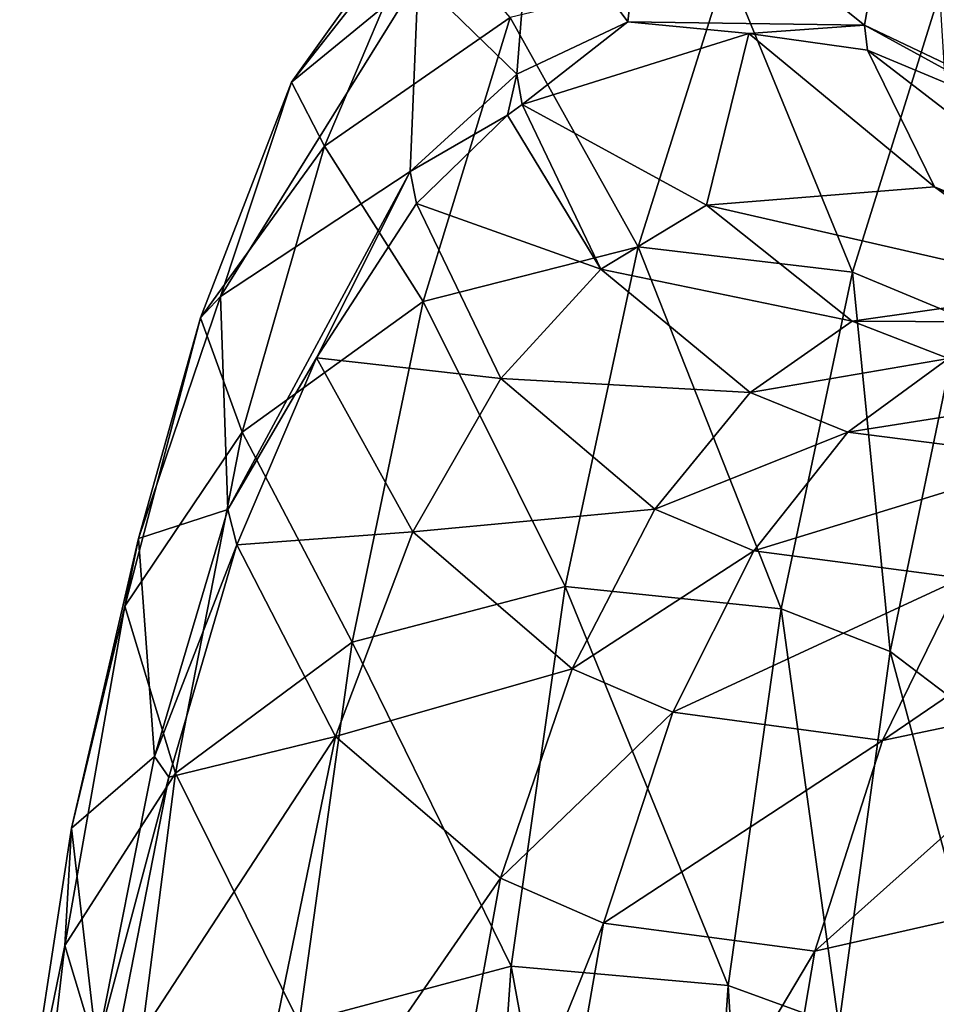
# Model space of a CAD drawing. Header units: millimetres. Extents: x 0 to 99, y 0 to 265.
# Tile 163 of 198: x 3.79 to 7.46, y 117.23 to 121.18. Entities that reach past the tile are written whole.
import ezdxf

# ---------------------------------------------------------------- set-up
doc = ezdxf.new("R2010")
doc.units = ezdxf.units.MM
doc.header["$LTSCALE"] = 25.4
doc.layers.get('0').update_dxf_attribs({"true_color": 0xff5454})

# ---------------------------------------------------------------- blocks, each defined once
blk = doc.blocks.new('EYE-S-6842.STL')
at = {"color": 18, "true_color": 0x000000}
mesh = blk.add_polyface(dxfattribs=at)
corners = [(14.9304, -143.3103, 236.7248), (14.079, -144.5033, 240.0878), (14.6014, -143.837, 240.0367)]
mesh.append_faces([[corners[k] for k in face] for face in [(0, 1, 2)]], dxfattribs={"color": 18})
mesh = blk.add_polyface(dxfattribs=at)
corners = [(14.9304, -143.3103, 236.7248), (14.5856, -144.087, 237.0712), (14.079, -144.5033, 240.0878)]
mesh.append_faces([[corners[k] for k in face] for face in [(0, 1, 2)]], dxfattribs={"color": 18})
mesh = blk.add_polyface(dxfattribs=at)
corners = [(15.5023, -143.5788, 233.6673), (15.4251, -144.2617, 234.2209), (15.0372, -143.7439, 235.368)]
mesh.append_faces([[corners[k] for k in face] for face in [(0, 1, 2)]], dxfattribs={"color": 18})
mesh = blk.add_polyface(dxfattribs=at)
corners = [(15.5023, -143.5788, 233.6673), (16.3719, -144.2745, 230.8535), (15.4251, -144.2617, 234.2209)]
mesh.append_faces([[corners[k] for k in face] for face in [(0, 1, 2)]], dxfattribs={"color": 18})
mesh = blk.add_polyface(dxfattribs=at)
corners = [(15.5023, -143.5788, 233.6673), (16.4794, -143.6724, 230.2173), (16.3719, -144.2745, 230.8535)]
mesh.append_faces([[corners[k] for k in face] for face in [(0, 1, 2)]], dxfattribs={"color": 18})
mesh = blk.add_polyface(dxfattribs=at)
corners = [(16.4794, -143.6724, 230.2173), (17.3485, -144.7386, 227.5057), (16.3719, -144.2745, 230.8535)]
mesh.append_faces([[corners[k] for k in face] for face in [(0, 1, 2)]], dxfattribs={"color": 18})
mesh = blk.add_polyface(dxfattribs=at)
corners = [(16.4794, -143.6724, 230.2173), (17.4767, -144.2027, 226.8164), (17.3485, -144.7386, 227.5057)]
mesh.append_faces([[corners[k] for k in face] for face in [(0, 1, 2)]], dxfattribs={"color": 18})
mesh = blk.add_polyface(dxfattribs=at)
corners = [(15.0372, -143.7439, 235.368), (14.98, -144.4715, 235.8643), (14.5856, -144.087, 237.0712)]
mesh.append_faces([[corners[k] for k in face] for face in [(0, 1, 2)]], dxfattribs={"color": 18})
mesh = blk.add_polyface(dxfattribs=at)
corners = [(15.0372, -143.7439, 235.368), (15.4251, -144.2617, 234.2209), (14.98, -144.4715, 235.8643)]
mesh.append_faces([[corners[k] for k in face] for face in [(0, 1, 2)]], dxfattribs={"color": 18})
mesh = blk.add_polyface(dxfattribs=at)
corners = [(14.6014, -143.837, 240.0367), (14.079, -144.5033, 240.0878), (14.2101, -144.7591, 241.6881)]
mesh.append_faces([[corners[k] for k in face] for face in [(0, 1, 2)]], dxfattribs={"color": 18})
mesh = blk.add_polyface(dxfattribs=at)
corners = [(14.9542, -144.2445, 241.7998), (14.6014, -143.837, 240.0367), (14.2101, -144.7591, 241.6881)]
mesh.append_faces([[corners[k] for k in face] for face in [(0, 1, 2)]], dxfattribs={"color": 18})
mesh = blk.add_polyface(dxfattribs=at)
corners = [(15.4656, -145.1626, 243.5545), (15.821, -144.0357, 241.9726), (14.9542, -144.2445, 241.7998)]
mesh.append_faces([[corners[k] for k in face] for face in [(0, 1, 2)]], dxfattribs={"color": 18})
mesh = blk.add_polyface(dxfattribs=at)
corners = [(16.3245, -145.2636, 243.735), (15.821, -144.0357, 241.9726), (15.4656, -145.1626, 243.5545)]
mesh.append_faces([[corners[k] for k in face] for face in [(0, 1, 2)]], dxfattribs={"color": 18})
mesh = blk.add_polyface(dxfattribs=at)
corners = [(16.3245, -145.2636, 243.735), (16.6737, -144.1442, 242.1771), (15.821, -144.0357, 241.9726)]
mesh.append_faces([[corners[k] for k in face] for face in [(0, 1, 2)]], dxfattribs={"color": 18})
mesh = blk.add_polyface(dxfattribs=at)
corners = [(14.5856, -144.087, 237.0712), (13.7948, -145.3615, 240.2453), (14.079, -144.5033, 240.0878)]
mesh.append_faces([[corners[k] for k in face] for face in [(0, 1, 2)]], dxfattribs={"color": 18})
mesh = blk.add_polyface(dxfattribs=at)
corners = [(14.5856, -144.087, 237.0712), (14.553, -144.8607, 237.4944), (13.7948, -145.3615, 240.2453)]
mesh.append_faces([[corners[k] for k in face] for face in [(0, 1, 2)]], dxfattribs={"color": 18})
mesh = blk.add_polyface(dxfattribs=at)
corners = [(14.5856, -144.087, 237.0712), (14.98, -144.4715, 235.8643), (14.553, -144.8607, 237.4944)]
mesh.append_faces([[corners[k] for k in face] for face in [(0, 1, 2)]], dxfattribs={"color": 18})
mesh = blk.add_polyface(dxfattribs=at)
corners = [(16.7534, -145.4416, 243.8201), (16.6737, -144.1442, 242.1771), (16.3245, -145.2636, 243.735)]
mesh.append_faces([[corners[k] for k in face] for face in [(0, 1, 2)]], dxfattribs={"color": 18})
mesh = blk.add_polyface(dxfattribs=at)
corners = [(14.6053, -145.3805, 243.3613), (14.9542, -144.2445, 241.7998), (14.2101, -144.7591, 241.6881)]
mesh.append_faces([[corners[k] for k in face] for face in [(0, 1, 2)]], dxfattribs={"color": 18})
mesh = blk.add_polyface(dxfattribs=at)
corners = [(15.4656, -145.1626, 243.5545), (14.9542, -144.2445, 241.7998), (14.6053, -145.3805, 243.3613)]
mesh.append_faces([[corners[k] for k in face] for face in [(0, 1, 2)]], dxfattribs={"color": 18})
mesh = blk.add_polyface(dxfattribs=at)
corners = [(15.4251, -144.2617, 234.2209), (15.0013, -144.5923, 235.9547), (14.98, -144.4715, 235.8643)]
mesh.append_faces([[corners[k] for k in face] for face in [(0, 1, 2)]], dxfattribs={"color": 18})
mesh = blk.add_polyface(dxfattribs=at)
corners = [(15.4251, -144.2617, 234.2209), (15.9093, -144.3088, 232.6418), (15.0013, -144.5923, 235.9547)]
mesh.append_faces([[corners[k] for k in face] for face in [(0, 1, 2)]], dxfattribs={"color": 18})
mesh = blk.add_polyface(dxfattribs=at)
corners = [(15.4251, -144.2617, 234.2209), (16.3719, -144.2745, 230.8535), (15.9093, -144.3088, 232.6418)]
mesh.append_faces([[corners[k] for k in face] for face in [(0, 1, 2)]], dxfattribs={"color": 18})
mesh = blk.add_polyface(dxfattribs=at)
corners = [(16.3719, -144.2745, 230.8535), (16.3847, -144.3747, 230.9677), (15.9093, -144.3088, 232.6418)]
mesh.append_faces([[corners[k] for k in face] for face in [(0, 1, 2)]], dxfattribs={"color": 18})
mesh = blk.add_polyface(dxfattribs=at)
corners = [(16.3719, -144.2745, 230.8535), (17.1066, -144.6759, 228.4811), (16.3847, -144.3747, 230.9677)]
mesh.append_faces([[corners[k] for k in face] for face in [(0, 1, 2)]], dxfattribs={"color": 18})
mesh = blk.add_polyface(dxfattribs=at)
corners = [(16.3719, -144.2745, 230.8535), (17.3485, -144.7386, 227.5057), (17.1066, -144.6759, 228.4811)]
mesh.append_faces([[corners[k] for k in face] for face in [(0, 1, 2)]], dxfattribs={"color": 18})
mesh = blk.add_polyface(dxfattribs=at)
corners = [(15.9093, -144.3088, 232.6418), (15.739, -144.9955, 234.9199), (15.0013, -144.5923, 235.9547)]
mesh.append_faces([[corners[k] for k in face] for face in [(0, 1, 2)]], dxfattribs={"color": 18})
mesh = blk.add_polyface(dxfattribs=at)
corners = [(15.9093, -144.3088, 232.6418), (16.6523, -144.9225, 231.6454), (15.739, -144.9955, 234.9199)]
mesh.append_faces([[corners[k] for k in face] for face in [(0, 1, 2)]], dxfattribs={"color": 18})
mesh = blk.add_polyface(dxfattribs=at)
corners = [(15.9093, -144.3088, 232.6418), (16.3847, -144.3747, 230.9677), (16.6523, -144.9225, 231.6454)]
mesh.append_faces([[corners[k] for k in face] for face in [(0, 1, 2)]], dxfattribs={"color": 18})
mesh = blk.add_polyface(dxfattribs=at)
corners = [(16.3847, -144.3747, 230.9677), (17.6057, -145.3161, 228.3578), (16.6523, -144.9225, 231.6454)]
mesh.append_faces([[corners[k] for k in face] for face in [(0, 1, 2)]], dxfattribs={"color": 18})
mesh = blk.add_polyface(dxfattribs=at)
corners = [(16.3847, -144.3747, 230.9677), (17.1066, -144.6759, 228.4811), (17.6057, -145.3161, 228.3578)]
mesh.append_faces([[corners[k] for k in face] for face in [(0, 1, 2)]], dxfattribs={"color": 18})
mesh = blk.add_polyface(dxfattribs=at)
corners = [(14.98, -144.4715, 235.8643), (14.943, -144.6347, 236.174), (14.553, -144.8607, 237.4944)]
mesh.append_faces([[corners[k] for k in face] for face in [(0, 1, 2)]], dxfattribs={"color": 18})
mesh = blk.add_polyface(dxfattribs=at)
corners = [(14.98, -144.4715, 235.8643), (15.0013, -144.5923, 235.9547), (14.943, -144.6347, 236.174)]
mesh.append_faces([[corners[k] for k in face] for face in [(0, 1, 2)]], dxfattribs={"color": 18})
mesh = blk.add_polyface(dxfattribs=at)
corners = [(14.079, -144.5033, 240.0878), (13.7145, -145.4464, 241.6516), (14.2101, -144.7591, 241.6881)]
mesh.append_faces([[corners[k] for k in face] for face in [(0, 1, 2)]], dxfattribs={"color": 18})
mesh = blk.add_polyface(dxfattribs=at)
corners = [(14.079, -144.5033, 240.0878), (13.7948, -145.3615, 240.2453), (13.7145, -145.4464, 241.6516)]
mesh.append_faces([[corners[k] for k in face] for face in [(0, 1, 2)]], dxfattribs={"color": 18})
mesh = blk.add_polyface(dxfattribs=at)
corners = [(15.0013, -144.5923, 235.9547), (15.3161, -145.2521, 236.4993), (14.943, -144.6347, 236.174)]
mesh.append_faces([[corners[k] for k in face] for face in [(0, 1, 2)]], dxfattribs={"color": 18})
mesh = blk.add_polyface(dxfattribs=at)
corners = [(15.0013, -144.5923, 235.9547), (15.739, -144.9955, 234.9199), (15.3161, -145.2521, 236.4993)]
mesh.append_faces([[corners[k] for k in face] for face in [(0, 1, 2)]], dxfattribs={"color": 18})
mesh = blk.add_polyface(dxfattribs=at)
corners = [(14.943, -144.6347, 236.174), (14.5784, -144.9892, 237.5725), (14.553, -144.8607, 237.4944)]
mesh.append_faces([[corners[k] for k in face] for face in [(0, 1, 2)]], dxfattribs={"color": 18})
mesh = blk.add_polyface(dxfattribs=at)
corners = [(14.943, -144.6347, 236.174), (15.3161, -145.2521, 236.4993), (14.5784, -144.9892, 237.5725)]
mesh.append_faces([[corners[k] for k in face] for face in [(0, 1, 2)]], dxfattribs={"color": 18})
mesh = blk.add_polyface(dxfattribs=at)
corners = [(14.2101, -144.7591, 241.6881), (13.7145, -145.4464, 241.6516), (13.8804, -145.9044, 243.1852)]
mesh.append_faces([[corners[k] for k in face] for face in [(0, 1, 2)]], dxfattribs={"color": 18})
mesh = blk.add_polyface(dxfattribs=at)
corners = [(14.6053, -145.3805, 243.3613), (14.2101, -144.7591, 241.6881), (13.8804, -145.9044, 243.1852)]
mesh.append_faces([[corners[k] for k in face] for face in [(0, 1, 2)]], dxfattribs={"color": 18})
mesh = blk.add_polyface(dxfattribs=at)
corners = [(14.553, -144.8607, 237.4944), (13.8239, -146.2132, 240.475), (13.7948, -145.3615, 240.2453)]
mesh.append_faces([[corners[k] for k in face] for face in [(0, 1, 2)]], dxfattribs={"color": 18})
mesh = blk.add_polyface(dxfattribs=at)
corners = [(13.8239, -146.2132, 240.475), (14.553, -144.8607, 237.4944), (14.1789, -145.6063, 239.1703)]
mesh.append_faces([[corners[k] for k in face] for face in [(0, 1, 2)]], dxfattribs={"color": 18})
mesh = blk.add_polyface(dxfattribs=at)
corners = [(14.553, -144.8607, 237.4944), (14.5784, -144.9892, 237.5725), (14.1789, -145.6063, 239.1703)]
mesh.append_faces([[corners[k] for k in face] for face in [(0, 1, 2)]], dxfattribs={"color": 18})
mesh = blk.add_polyface(dxfattribs=at)
corners = [(15.739, -144.9955, 234.9199), (16.6523, -144.9225, 231.6454), (17.2136, -145.3331, 232.2512)]
mesh.append_faces([[corners[k] for k in face] for face in [(0, 1, 2)]], dxfattribs={"color": 18})
mesh = blk.add_polyface(dxfattribs=at)
corners = [(16.6523, -144.9225, 231.6454), (17.6057, -145.3161, 228.3578), (18.1517, -145.6826, 229.0046)]
mesh.append_faces([[corners[k] for k in face] for face in [(0, 1, 2)]], dxfattribs={"color": 18})
mesh = blk.add_polyface(dxfattribs=at)
corners = [(17.2136, -145.3331, 232.2512), (16.6523, -144.9225, 231.6454), (18.1517, -145.6826, 229.0046)]
mesh.append_faces([[corners[k] for k in face] for face in [(0, 1, 2)]], dxfattribs={"color": 18})
mesh = blk.add_polyface(dxfattribs=at)
corners = [(14.5784, -144.9892, 237.5725), (14.9163, -145.6896, 238.0481), (14.1789, -145.6063, 239.1703)]
mesh.append_faces([[corners[k] for k in face] for face in [(0, 1, 2)]], dxfattribs={"color": 18})
mesh = blk.add_polyface(dxfattribs=at)
corners = [(14.5784, -144.9892, 237.5725), (15.3161, -145.2521, 236.4993), (14.9163, -145.6896, 238.0481)]
mesh.append_faces([[corners[k] for k in face] for face in [(0, 1, 2)]], dxfattribs={"color": 18})
mesh = blk.add_polyface(dxfattribs=at)
corners = [(15.3161, -145.2521, 236.4993), (15.739, -144.9955, 234.9199), (16.3227, -145.4593, 235.4629)]
mesh.append_faces([[corners[k] for k in face] for face in [(0, 1, 2)]], dxfattribs={"color": 18})
mesh = blk.add_polyface(dxfattribs=at)
corners = [(16.3227, -145.4593, 235.4629), (15.739, -144.9955, 234.9199), (17.2136, -145.3331, 232.2512)]
mesh.append_faces([[corners[k] for k in face] for face in [(0, 1, 2)]], dxfattribs={"color": 18})
mesh = blk.add_polyface(dxfattribs=at)
corners = [(15.1745, -146.5209, 244.9753), (15.4656, -145.1626, 243.5545), (14.6053, -145.3805, 243.3613)]
mesh.append_faces([[corners[k] for k in face] for face in [(0, 1, 2)]], dxfattribs={"color": 18})
mesh = blk.add_polyface(dxfattribs=at)
corners = [(16.039, -146.6112, 245.1336), (15.4656, -145.1626, 243.5545), (15.1745, -146.5209, 244.9753)]
mesh.append_faces([[corners[k] for k in face] for face in [(0, 1, 2)]], dxfattribs={"color": 18})
mesh = blk.add_polyface(dxfattribs=at)
corners = [(16.039, -146.6112, 245.1336), (16.3245, -145.2636, 243.735), (15.4656, -145.1626, 243.5545)]
mesh.append_faces([[corners[k] for k in face] for face in [(0, 1, 2)]], dxfattribs={"color": 18})
mesh = blk.add_polyface(dxfattribs=at)
corners = [(14.9163, -145.6896, 238.0481), (15.3161, -145.2521, 236.4993), (15.9144, -145.7447, 236.9994)]
mesh.append_faces([[corners[k] for k in face] for face in [(0, 1, 2)]], dxfattribs={"color": 18})
mesh = blk.add_polyface(dxfattribs=at)
corners = [(15.9144, -145.7447, 236.9994), (15.3161, -145.2521, 236.4993), (16.3227, -145.4593, 235.4629)]
mesh.append_faces([[corners[k] for k in face] for face in [(0, 1, 2)]], dxfattribs={"color": 18})
mesh = blk.add_polyface(dxfattribs=at)
corners = [(16.4754, -146.7819, 245.1904), (16.3245, -145.2636, 243.735), (16.039, -146.6112, 245.1336)]
mesh.append_faces([[corners[k] for k in face] for face in [(0, 1, 2)]], dxfattribs={"color": 18})
mesh = blk.add_polyface(dxfattribs=at)
corners = [(16.7534, -145.4416, 243.8201), (16.3245, -145.2636, 243.735), (16.4754, -146.7819, 245.1904)]
mesh.append_faces([[corners[k] for k in face] for face in [(0, 1, 2)]], dxfattribs={"color": 18})
mesh = blk.add_polyface(dxfattribs=at)
corners = [(16.3227, -145.4593, 235.4629), (17.2136, -145.3331, 232.2512), (17.5917, -145.4662, 232.5005)]
mesh.append_faces([[corners[k] for k in face] for face in [(0, 1, 2)]], dxfattribs={"color": 18})
mesh = blk.add_polyface(dxfattribs=at)
corners = [(13.7948, -145.3615, 240.2453), (13.4657, -146.3288, 241.6921), (13.7145, -145.4464, 241.6516)]
mesh.append_faces([[corners[k] for k in face] for face in [(0, 1, 2)]], dxfattribs={"color": 18})
mesh = blk.add_polyface(dxfattribs=at)
corners = [(13.7948, -145.3615, 240.2453), (13.8239, -146.2132, 240.475), (13.4657, -146.3288, 241.6921)]
mesh.append_faces([[corners[k] for k in face] for face in [(0, 1, 2)]], dxfattribs={"color": 18})
mesh = blk.add_polyface(dxfattribs=at)
corners = [(14.3207, -146.7447, 244.7611), (14.6053, -145.3805, 243.3613), (13.8804, -145.9044, 243.1852)]
mesh.append_faces([[corners[k] for k in face] for face in [(0, 1, 2)]], dxfattribs={"color": 18})
mesh = blk.add_polyface(dxfattribs=at)
corners = [(15.1745, -146.5209, 244.9753), (14.6053, -145.3805, 243.3613), (14.3207, -146.7447, 244.7611)]
mesh.append_faces([[corners[k] for k in face] for face in [(0, 1, 2)]], dxfattribs={"color": 18})
mesh = blk.add_polyface(dxfattribs=at)
corners = [(13.7145, -145.4464, 241.6516), (13.4116, -146.5997, 243.0574), (13.8804, -145.9044, 243.1852)]
mesh.append_faces([[corners[k] for k in face] for face in [(0, 1, 2)]], dxfattribs={"color": 18})
mesh = blk.add_polyface(dxfattribs=at)
corners = [(13.7145, -145.4464, 241.6516), (13.4657, -146.3288, 241.6921), (13.4116, -146.5997, 243.0574)]
mesh.append_faces([[corners[k] for k in face] for face in [(0, 1, 2)]], dxfattribs={"color": 18})
mesh = blk.add_polyface(dxfattribs=at)
corners = [(15.9144, -145.7447, 236.9994), (16.3227, -145.4593, 235.4629), (16.7085, -145.6089, 235.69)]
mesh.append_faces([[corners[k] for k in face] for face in [(0, 1, 2)]], dxfattribs={"color": 18})
mesh = blk.add_polyface(dxfattribs=at)
corners = [(16.7085, -145.6089, 235.69), (16.3227, -145.4593, 235.4629), (17.5917, -145.4662, 232.5005)]
mesh.append_faces([[corners[k] for k in face] for face in [(0, 1, 2)]], dxfattribs={"color": 18})
mesh = blk.add_polyface(dxfattribs=at)
corners = [(17.2094, -147.3386, 245.236), (16.7534, -145.4416, 243.8201), (16.4754, -146.7819, 245.1904)]
mesh.append_faces([[corners[k] for k in face] for face in [(0, 1, 2)]], dxfattribs={"color": 18})
mesh = blk.add_polyface(dxfattribs=at)
corners = [(14.1789, -145.6063, 239.1703), (13.8597, -146.3542, 240.5204), (13.8239, -146.2132, 240.475)]
mesh.append_faces([[corners[k] for k in face] for face in [(0, 1, 2)]], dxfattribs={"color": 18})
mesh = blk.add_polyface(dxfattribs=at)
corners = [(14.1789, -145.6063, 239.1703), (14.5647, -146.3029, 239.4759), (13.8597, -146.3542, 240.5204)]
mesh.append_faces([[corners[k] for k in face] for face in [(0, 1, 2)]], dxfattribs={"color": 18})
mesh = blk.add_polyface(dxfattribs=at)
corners = [(14.1789, -145.6063, 239.1703), (14.9163, -145.6896, 238.0481), (14.5647, -146.3029, 239.4759)]
mesh.append_faces([[corners[k] for k in face] for face in [(0, 1, 2)]], dxfattribs={"color": 18})
mesh = blk.add_polyface(dxfattribs=at)
corners = [(16.3053, -145.9031, 237.2114), (15.9144, -145.7447, 236.9994), (16.7085, -145.6089, 235.69)]
mesh.append_faces([[corners[k] for k in face] for face in [(0, 1, 2)]], dxfattribs={"color": 18})
mesh = blk.add_polyface(dxfattribs=at)
corners = [(16.3053, -145.9031, 237.2114), (16.7085, -145.6089, 235.69), (17.5327, -145.7104, 235.9918)]
mesh.append_faces([[corners[k] for k in face] for face in [(0, 1, 2)]], dxfattribs={"color": 18})
mesh = blk.add_polyface(dxfattribs=at)
corners = [(14.5647, -146.3029, 239.4759), (14.9163, -145.6896, 238.0481), (15.5324, -146.2113, 238.494)]
mesh.append_faces([[corners[k] for k in face] for face in [(0, 1, 2)]], dxfattribs={"color": 18})
mesh = blk.add_polyface(dxfattribs=at)
corners = [(15.5324, -146.2113, 238.494), (14.9163, -145.6896, 238.0481), (15.9144, -145.7447, 236.9994)]
mesh.append_faces([[corners[k] for k in face] for face in [(0, 1, 2)]], dxfattribs={"color": 18})
mesh = blk.add_polyface(dxfattribs=at)
corners = [(15.5324, -146.2113, 238.494), (15.9144, -145.7447, 236.9994), (16.3053, -145.9031, 237.2114)]
mesh.append_faces([[corners[k] for k in face] for face in [(0, 1, 2)]], dxfattribs={"color": 18})
mesh = blk.add_polyface(dxfattribs=at)
corners = [(17.1338, -146.0093, 237.4994), (16.3053, -145.9031, 237.2114), (17.5327, -145.7104, 235.9918)]
mesh.append_faces([[corners[k] for k in face] for face in [(0, 1, 2)]], dxfattribs={"color": 18})
mesh = blk.add_polyface(dxfattribs=at)
corners = [(13.8804, -145.9044, 243.1852), (13.4116, -146.5997, 243.0574), (13.6142, -147.2684, 244.5213)]
mesh.append_faces([[corners[k] for k in face] for face in [(0, 1, 2)]], dxfattribs={"color": 18})
mesh = blk.add_polyface(dxfattribs=at)
corners = [(13.8804, -145.9044, 243.1852), (13.6142, -147.2684, 244.5213), (14.3207, -146.7447, 244.7611)]
mesh.append_faces([[corners[k] for k in face] for face in [(0, 1, 2)]], dxfattribs={"color": 18})
mesh = blk.add_polyface(dxfattribs=at)
corners = [(15.9294, -146.3785, 238.687), (15.5324, -146.2113, 238.494), (16.3053, -145.9031, 237.2114)]
mesh.append_faces([[corners[k] for k in face] for face in [(0, 1, 2)]], dxfattribs={"color": 18})
mesh = blk.add_polyface(dxfattribs=at)
corners = [(15.9294, -146.3785, 238.687), (16.3053, -145.9031, 237.2114), (17.1338, -146.0093, 237.4994)]
mesh.append_faces([[corners[k] for k in face] for face in [(0, 1, 2)]], dxfattribs={"color": 18})
mesh = blk.add_polyface(dxfattribs=at)
corners = [(16.7631, -146.4886, 238.9581), (15.9294, -146.3785, 238.687), (17.1338, -146.0093, 237.4994)]
mesh.append_faces([[corners[k] for k in face] for face in [(0, 1, 2)]], dxfattribs={"color": 18})
mesh = blk.add_polyface(dxfattribs=at)
corners = [(13.8239, -146.2132, 240.475), (13.5307, -147.202, 241.8025), (13.4657, -146.3288, 241.6921)]
mesh.append_faces([[corners[k] for k in face] for face in [(0, 1, 2)]], dxfattribs={"color": 18})
mesh = blk.add_polyface(dxfattribs=at)
corners = [(13.8239, -146.2132, 240.475), (13.8597, -146.3542, 240.5204), (13.5307, -147.202, 241.8025)]
mesh.append_faces([[corners[k] for k in face] for face in [(0, 1, 2)]], dxfattribs={"color": 18})
mesh = blk.add_polyface(dxfattribs=at)
corners = [(15.2014, -146.8504, 239.8573), (14.5647, -146.3029, 239.4759), (15.5324, -146.2113, 238.494)]
mesh.append_faces([[corners[k] for k in face] for face in [(0, 1, 2)]], dxfattribs={"color": 18})
mesh = blk.add_polyface(dxfattribs=at)
corners = [(15.2014, -146.8504, 239.8573), (15.5324, -146.2113, 238.494), (15.9294, -146.3785, 238.687)]
mesh.append_faces([[corners[k] for k in face] for face in [(0, 1, 2)]], dxfattribs={"color": 18})
mesh = blk.add_polyface(dxfattribs=at)
corners = [(13.4657, -146.3288, 241.6921), (13.1982, -147.4885, 242.9769), (13.4116, -146.5997, 243.0574)]
mesh.append_faces([[corners[k] for k in face] for face in [(0, 1, 2)]], dxfattribs={"color": 18})
mesh = blk.add_polyface(dxfattribs=at)
corners = [(13.4657, -146.3288, 241.6921), (13.5307, -147.202, 241.8025), (13.1982, -147.4885, 242.9769)]
mesh.append_faces([[corners[k] for k in face] for face in [(0, 1, 2)]], dxfattribs={"color": 18})
mesh = blk.add_polyface(dxfattribs=at)
corners = [(14.5647, -146.3029, 239.4759), (14.255, -147.1213, 240.8143), (13.8597, -146.3542, 240.5204)]
mesh.append_faces([[corners[k] for k in face] for face in [(0, 1, 2)]], dxfattribs={"color": 18})
mesh = blk.add_polyface(dxfattribs=at)
corners = [(14.255, -147.1213, 240.8143), (14.5647, -146.3029, 239.4759), (15.2014, -146.8504, 239.8573)]
mesh.append_faces([[corners[k] for k in face] for face in [(0, 1, 2)]], dxfattribs={"color": 18})
mesh = blk.add_polyface(dxfattribs=at)
corners = [(16.4448, -147.1374, 240.2795), (16.7631, -146.4886, 238.9581), (17.6461, -146.3181, 239.0851)]
mesh.append_faces([[corners[k] for k in face] for face in [(0, 1, 2)]], dxfattribs={"color": 18})
mesh = blk.add_polyface(dxfattribs=at)
corners = [(17.3234, -146.9537, 240.4185), (16.4448, -147.1374, 240.2795), (17.6461, -146.3181, 239.0851)]
mesh.append_faces([[corners[k] for k in face] for face in [(0, 1, 2)]], dxfattribs={"color": 18})
mesh = blk.add_polyface(dxfattribs=at)
corners = [(13.8597, -146.3542, 240.5204), (13.5874, -147.2844, 241.7569), (13.5307, -147.202, 241.8025)]
mesh.append_faces([[corners[k] for k in face] for face in [(0, 1, 2)]], dxfattribs={"color": 18})
mesh = blk.add_polyface(dxfattribs=at)
corners = [(13.8597, -146.3542, 240.5204), (14.255, -147.1213, 240.8143), (13.5874, -147.2844, 241.7569)]
mesh.append_faces([[corners[k] for k in face] for face in [(0, 1, 2)]], dxfattribs={"color": 18})
mesh = blk.add_polyface(dxfattribs=at)
corners = [(15.6054, -147.0249, 240.028), (15.2014, -146.8504, 239.8573), (15.9294, -146.3785, 238.687)]
mesh.append_faces([[corners[k] for k in face] for face in [(0, 1, 2)]], dxfattribs={"color": 18})
mesh = blk.add_polyface(dxfattribs=at)
corners = [(15.6054, -147.0249, 240.028), (15.9294, -146.3785, 238.687), (16.7631, -146.4886, 238.9581)]
mesh.append_faces([[corners[k] for k in face] for face in [(0, 1, 2)]], dxfattribs={"color": 18})
mesh = blk.add_polyface(dxfattribs=at)
corners = [(16.4448, -147.1374, 240.2795), (15.6054, -147.0249, 240.028), (16.7631, -146.4886, 238.9581)]
mesh.append_faces([[corners[k] for k in face] for face in [(0, 1, 2)]], dxfattribs={"color": 18})
mesh = blk.add_polyface(dxfattribs=at)
corners = [(15.1745, -146.5209, 244.9753), (14.3207, -146.7447, 244.7611), (14.9574, -148.0406, 246.1817)]
mesh.append_faces([[corners[k] for k in face] for face in [(0, 1, 2)]], dxfattribs={"color": 18})
mesh = blk.add_polyface(dxfattribs=at)
corners = [(15.8263, -148.1184, 246.3214), (15.1745, -146.5209, 244.9753), (14.9574, -148.0406, 246.1817)]
mesh.append_faces([[corners[k] for k in face] for face in [(0, 1, 2)]], dxfattribs={"color": 18})
mesh = blk.add_polyface(dxfattribs=at)
corners = [(16.039, -146.6112, 245.1336), (15.1745, -146.5209, 244.9753), (15.8263, -148.1184, 246.3214)]
mesh.append_faces([[corners[k] for k in face] for face in [(0, 1, 2)]], dxfattribs={"color": 18})
mesh = blk.add_polyface(dxfattribs=at)
corners = [(13.4116, -146.5997, 243.0574), (13.1707, -147.958, 244.304), (13.6142, -147.2684, 244.5213)]
mesh.append_faces([[corners[k] for k in face] for face in [(0, 1, 2)]], dxfattribs={"color": 18})
mesh = blk.add_polyface(dxfattribs=at)
corners = [(13.4116, -146.5997, 243.0574), (13.1982, -147.4885, 242.9769), (13.1707, -147.958, 244.304)]
mesh.append_faces([[corners[k] for k in face] for face in [(0, 1, 2)]], dxfattribs={"color": 18})
mesh = blk.add_polyface(dxfattribs=at)
corners = [(16.2691, -148.2789, 246.3536), (16.039, -146.6112, 245.1336), (15.8263, -148.1184, 246.3214)]
mesh.append_faces([[corners[k] for k in face] for face in [(0, 1, 2)]], dxfattribs={"color": 18})
mesh = blk.add_polyface(dxfattribs=at)
corners = [(16.4754, -146.7819, 245.1904), (16.039, -146.6112, 245.1336), (16.2691, -148.2789, 246.3536)]
mesh.append_faces([[corners[k] for k in face] for face in [(0, 1, 2)]], dxfattribs={"color": 18})
mesh = blk.add_polyface(dxfattribs=at)
corners = [(14.3207, -146.7447, 244.7611), (13.6142, -147.2684, 244.5213), (14.1095, -148.2671, 245.9478)]
mesh.append_faces([[corners[k] for k in face] for face in [(0, 1, 2)]], dxfattribs={"color": 18})
mesh = blk.add_polyface(dxfattribs=at)
corners = [(14.9574, -148.0406, 246.1817), (14.3207, -146.7447, 244.7611), (14.1095, -148.2671, 245.9478)]
mesh.append_faces([[corners[k] for k in face] for face in [(0, 1, 2)]], dxfattribs={"color": 18})
mesh = blk.add_polyface(dxfattribs=at)
corners = [(17.0225, -148.8102, 246.3249), (16.4754, -146.7819, 245.1904), (16.2691, -148.2789, 246.3536)]
mesh.append_faces([[corners[k] for k in face] for face in [(0, 1, 2)]], dxfattribs={"color": 18})
mesh = blk.add_polyface(dxfattribs=at)
corners = [(17.2094, -147.3386, 245.236), (16.4754, -146.7819, 245.1904), (17.0225, -148.8102, 246.3249)]
mesh.append_faces([[corners[k] for k in face] for face in [(0, 1, 2)]], dxfattribs={"color": 18})
mesh = blk.add_polyface(dxfattribs=at)
corners = [(14.9154, -147.6887, 241.1185), (14.255, -147.1213, 240.8143), (15.2014, -146.8504, 239.8573)]
mesh.append_faces([[corners[k] for k in face] for face in [(0, 1, 2)]], dxfattribs={"color": 18})
mesh = blk.add_polyface(dxfattribs=at)
corners = [(14.9154, -147.6887, 241.1185), (15.2014, -146.8504, 239.8573), (15.6054, -147.0249, 240.028)]
mesh.append_faces([[corners[k] for k in face] for face in [(0, 1, 2)]], dxfattribs={"color": 18})
mesh = blk.add_polyface(dxfattribs=at)
corners = [(16.1734, -147.9806, 241.4915), (16.4448, -147.1374, 240.2795), (17.3234, -146.9537, 240.4185)]
mesh.append_faces([[corners[k] for k in face] for face in [(0, 1, 2)]], dxfattribs={"color": 18})
mesh = blk.add_polyface(dxfattribs=at)
corners = [(17.0465, -147.7836, 241.6458), (16.1734, -147.9806, 241.4915), (17.3234, -146.9537, 240.4185)]
mesh.append_faces([[corners[k] for k in face] for face in [(0, 1, 2)]], dxfattribs={"color": 18})
mesh = blk.add_polyface(dxfattribs=at)
corners = [(15.3274, -147.8684, 241.2626), (14.9154, -147.6887, 241.1185), (15.6054, -147.0249, 240.028)]
mesh.append_faces([[corners[k] for k in face] for face in [(0, 1, 2)]], dxfattribs={"color": 18})
mesh = blk.add_polyface(dxfattribs=at)
corners = [(15.3274, -147.8684, 241.2626), (15.6054, -147.0249, 240.028), (16.4448, -147.1374, 240.2795)]
mesh.append_faces([[corners[k] for k in face] for face in [(0, 1, 2)]], dxfattribs={"color": 18})
mesh = blk.add_polyface(dxfattribs=at)
corners = [(14.255, -147.1213, 240.8143), (13.8079, -149.2931, 243.0373), (13.3466, -148.5099, 242.9688)]
mesh.append_faces([[corners[k] for k in face] for face in [(0, 1, 2)]], dxfattribs={"color": 18})
mesh = blk.add_polyface(dxfattribs=at)
corners = [(14.255, -147.1213, 240.8143), (13.3466, -148.5099, 242.9688), (13.5874, -147.2844, 241.7569)]
mesh.append_faces([[corners[k] for k in face] for face in [(0, 1, 2)]], dxfattribs={"color": 18})
mesh = blk.add_polyface(dxfattribs=at)
corners = [(14.9154, -147.6887, 241.1185), (13.8079, -149.2931, 243.0373), (14.255, -147.1213, 240.8143)]
mesh.append_faces([[corners[k] for k in face] for face in [(0, 1, 2)]], dxfattribs={"color": 18})
mesh = blk.add_polyface(dxfattribs=at)
corners = [(16.1734, -147.9806, 241.4915), (15.3274, -147.8684, 241.2626), (16.4448, -147.1374, 240.2795)]
mesh.append_faces([[corners[k] for k in face] for face in [(0, 1, 2)]], dxfattribs={"color": 18})
mesh = blk.add_polyface(dxfattribs=at)
corners = [(13.5307, -147.202, 241.8025), (13.2988, -148.3652, 242.9642), (13.1982, -147.4885, 242.9769)]
mesh.append_faces([[corners[k] for k in face] for face in [(0, 1, 2)]], dxfattribs={"color": 18})
mesh = blk.add_polyface(dxfattribs=at)
corners = [(13.5307, -147.202, 241.8025), (13.5874, -147.2844, 241.7569), (13.2988, -148.3652, 242.9642)]
mesh.append_faces([[corners[k] for k in face] for face in [(0, 1, 2)]], dxfattribs={"color": 18})
mesh = blk.add_polyface(dxfattribs=at)
corners = [(13.6142, -147.2684, 244.5213), (13.1707, -147.958, 244.304), (13.4189, -148.7825, 245.6505)]
mesh.append_faces([[corners[k] for k in face] for face in [(0, 1, 2)]], dxfattribs={"color": 18})
mesh = blk.add_polyface(dxfattribs=at)
corners = [(13.5874, -147.2844, 241.7569), (13.3466, -148.5099, 242.9688), (13.2988, -148.3652, 242.9642)]
mesh.append_faces([[corners[k] for k in face] for face in [(0, 1, 2)]], dxfattribs={"color": 18})
mesh = blk.add_polyface(dxfattribs=at)
corners = [(13.6142, -147.2684, 244.5213), (13.4189, -148.7825, 245.6505), (14.1095, -148.2671, 245.9478)]
mesh.append_faces([[corners[k] for k in face] for face in [(0, 1, 2)]], dxfattribs={"color": 18})
mesh = blk.add_polyface(dxfattribs=at)
corners = [(13.1982, -147.4885, 242.9769), (12.9904, -148.8355, 244.1053), (13.1707, -147.958, 244.304)]
mesh.append_faces([[corners[k] for k in face] for face in [(0, 1, 2)]], dxfattribs={"color": 18})
mesh = blk.add_polyface(dxfattribs=at)
corners = [(13.1982, -147.4885, 242.9769), (13.2988, -148.3652, 242.9642), (12.9904, -148.8355, 244.1053)]
mesh.append_faces([[corners[k] for k in face] for face in [(0, 1, 2)]], dxfattribs={"color": 18})
mesh = blk.add_polyface(dxfattribs=at)
corners = [(14.9154, -147.6887, 241.1185), (14.5187, -149.8661, 243.1675), (13.8079, -149.2931, 243.0373)]
mesh.append_faces([[corners[k] for k in face] for face in [(0, 1, 2)]], dxfattribs={"color": 18})
mesh = blk.add_polyface(dxfattribs=at)
corners = [(15.3274, -147.8684, 241.2626), (14.5187, -149.8661, 243.1675), (14.9154, -147.6887, 241.1185)]
mesh.append_faces([[corners[k] for k in face] for face in [(0, 1, 2)]], dxfattribs={"color": 18})
mesh = blk.add_polyface(dxfattribs=at)
corners = [(17.0465, -147.7836, 241.6458), (15.8065, -150.1451, 243.4332), (16.1734, -147.9806, 241.4915)]
mesh.append_faces([[corners[k] for k in face] for face in [(0, 1, 2)]], dxfattribs={"color": 18})
mesh = blk.add_polyface(dxfattribs=at)
corners = [(16.6668, -149.9272, 243.6264), (15.8065, -150.1451, 243.4332), (17.0465, -147.7836, 241.6458)]
mesh.append_faces([[corners[k] for k in face] for face in [(0, 1, 2)]], dxfattribs={"color": 18})
mesh = blk.add_polyface(dxfattribs=at)
corners = [(15.3274, -147.8684, 241.2626), (14.9475, -150.0441, 243.2527), (14.5187, -149.8661, 243.1675)]
mesh.append_faces([[corners[k] for k in face] for face in [(0, 1, 2)]], dxfattribs={"color": 18})
mesh = blk.add_polyface(dxfattribs=at)
corners = [(16.1734, -147.9806, 241.4915), (14.9475, -150.0441, 243.2527), (15.3274, -147.8684, 241.2626)]
mesh.append_faces([[corners[k] for k in face] for face in [(0, 1, 2)]], dxfattribs={"color": 18})
mesh = blk.add_polyface(dxfattribs=at)
corners = [(13.1707, -147.958, 244.304), (12.9904, -148.8355, 244.1053), (12.9973, -149.4557, 245.3531)]
mesh.append_faces([[corners[k] for k in face] for face in [(0, 1, 2)]], dxfattribs={"color": 18})
mesh = blk.add_polyface(dxfattribs=at)
corners = [(13.1707, -147.958, 244.304), (12.9973, -149.4557, 245.3531), (13.4189, -148.7825, 245.6505)]
mesh.append_faces([[corners[k] for k in face] for face in [(0, 1, 2)]], dxfattribs={"color": 18})
mesh = blk.add_polyface(dxfattribs=at)
corners = [(16.1734, -147.9806, 241.4915), (15.8065, -150.1451, 243.4332), (14.9475, -150.0441, 243.2527)]
mesh.append_faces([[corners[k] for k in face] for face in [(0, 1, 2)]], dxfattribs={"color": 18})
mesh = blk.add_polyface(dxfattribs=at)
corners = [(14.9574, -148.0406, 246.1817), (14.1095, -148.2671, 245.9478), (14.7192, -151.4511, 248.0129)]
mesh.append_faces([[corners[k] for k in face] for face in [(0, 1, 2)]], dxfattribs={"color": 18})
mesh = blk.add_polyface(dxfattribs=at)
corners = [(15.5939, -151.5029, 248.1259), (14.9574, -148.0406, 246.1817), (14.7192, -151.4511, 248.0129)]
mesh.append_faces([[corners[k] for k in face] for face in [(0, 1, 2)]], dxfattribs={"color": 18})
mesh = blk.add_polyface(dxfattribs=at)
corners = [(15.8263, -148.1184, 246.3214), (14.9574, -148.0406, 246.1817), (15.5939, -151.5029, 248.1259)]
mesh.append_faces([[corners[k] for k in face] for face in [(0, 1, 2)]], dxfattribs={"color": 18})
mesh = blk.add_polyface(dxfattribs=at)
corners = [(16.0457, -151.6395, 248.1207), (15.8263, -148.1184, 246.3214), (15.5939, -151.5029, 248.1259)]
mesh.append_faces([[corners[k] for k in face] for face in [(0, 1, 2)]], dxfattribs={"color": 18})
mesh = blk.add_polyface(dxfattribs=at)
corners = [(16.2691, -148.2789, 246.3536), (15.8263, -148.1184, 246.3214), (16.0457, -151.6395, 248.1207)]
mesh.append_faces([[corners[k] for k in face] for face in [(0, 1, 2)]], dxfattribs={"color": 18})

msp = doc.modelspace()

# ---------------------------------------------------------------- block references
at = {"color": 0}
msp.add_blockref('EYE-S-6842.STL', (-9.2004, 265.4283, -3.3107), dxfattribs=at)

doc.saveas('drawing.dxf')
